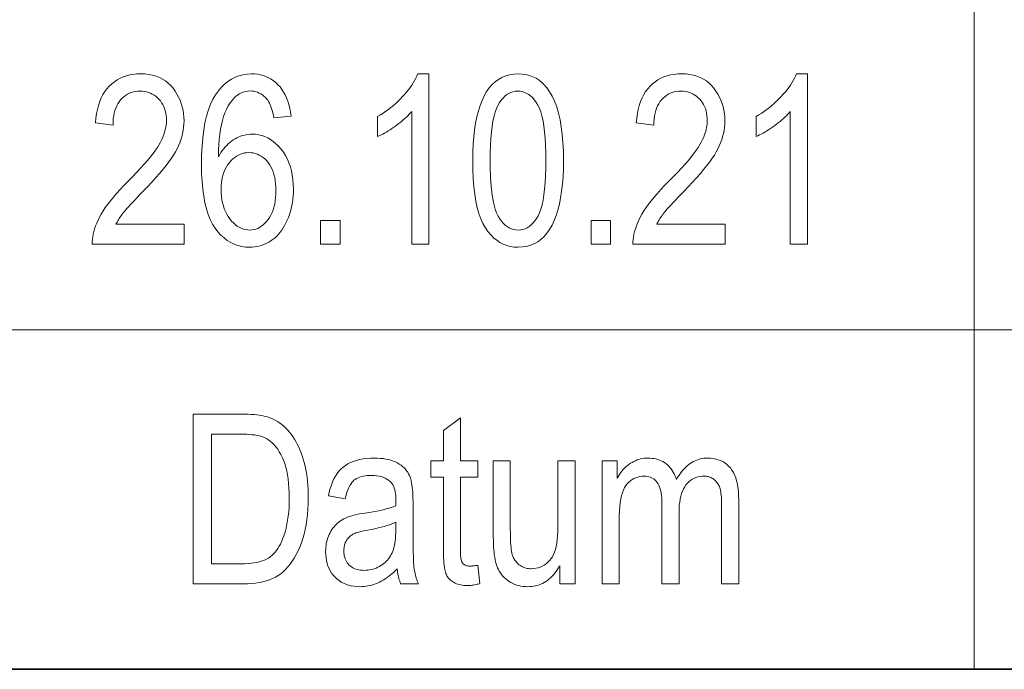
# Model space of a CAD drawing. Extents: x 5 to 2705, y 5 to 648.
# Tile 21 of 50: x 714 to 725, y 46 to 54. Entities that reach past the tile are written whole.
import ezdxf

# ---------------------------------------------------------------- set-up
doc = ezdxf.new("R2010")
doc.units = 0

msp = doc.modelspace()

# ---------------------------------------------------------------- linework, layer by layer
at = {"color": 7, "lineweight": 13}
for p, q in [((725, 74), (725, 46)), ((659, 50), (737, 50))]:
    msp.add_line(p, q, dxfattribs=at)
at = {"color": 7, "lineweight": 35}
msp.add_line((832, 46), (654, 46), dxfattribs=at)
at = {"color": 7, "lineweight": 13}
for points in [[(715.692993, 51.242153), (715.692993, 51.006138), (714.608459, 51.006138), (714.608582, 51.03513), (714.610596, 51.0648), (714.614502, 51.095154), (714.620361, 51.126194), (714.628052, 51.157913), (714.637634, 51.190311), (714.64917, 51.223396), (714.662598, 51.25716), (714.677856, 51.291607), (714.695068, 51.326736), (714.714722, 51.36285), (714.737366, 51.400246), (714.763062, 51.438919), (714.791748, 51.478882), (714.823486, 51.520123), (714.858215, 51.562645), (714.895935, 51.606453), (714.936707, 51.651539), (714.980469, 51.69791), (715.027283, 51.745564), (715.081787, 51.800495), (715.132446, 51.852879), (715.179138, 51.902706), (715.221985, 51.949986), (715.260864, 51.994713), (715.295898, 52.036888), (715.327026, 52.076511), (715.354248, 52.113586), (715.377563, 52.148109), (715.396973, 52.18008), (715.413574, 52.210564), (715.428406, 52.240627), (715.441528, 52.270264), (715.452881, 52.29948), (715.462463, 52.328274), (715.470337, 52.356644), (715.47644, 52.38459), (715.480774, 52.412113), (715.483398, 52.439213), (715.484314, 52.465893), (715.483398, 52.495884), (715.480713, 52.524746), (715.476257, 52.552475), (715.469971, 52.579071), (715.461975, 52.604534), (715.452148, 52.628868), (715.440491, 52.652065), (715.427124, 52.674133), (715.411926, 52.695068), (715.394958, 52.71487), (715.376648, 52.733143), (715.357544, 52.749493), (715.337585, 52.76392), (715.316772, 52.776424), (715.295166, 52.787003), (715.272705, 52.795662), (715.249451, 52.802391), (715.225342, 52.807201), (715.200378, 52.810089), (715.174622, 52.81105), (715.146973, 52.810013), (715.120422, 52.8069), (715.094849, 52.80172), (715.070251, 52.79446), (715.046692, 52.78513), (715.02417, 52.773724), (715.002625, 52.760242), (714.982056, 52.74469), (714.962585, 52.727066), (714.944031, 52.707367), (714.926941, 52.68573), (714.911621, 52.662292), (714.898132, 52.637051), (714.886414, 52.610012), (714.876526, 52.581173), (714.868408, 52.550529), (714.862122, 52.518089), (714.857605, 52.483845), (714.854919, 52.447803), (714.854004, 52.409958), (714.646606, 52.435879), (714.652222, 52.492023), (714.660156, 52.545319), (714.670471, 52.595764), (714.683167, 52.643356), (714.698303, 52.688095), (714.71582, 52.729984), (714.735657, 52.769024), (714.757935, 52.80521), (714.782593, 52.838547), (714.809692, 52.86903), (714.838806, 52.896637), (714.86969, 52.921337), (714.902405, 52.94313), (714.936951, 52.962017), (714.973206, 52.978001), (715.011292, 52.991077), (715.051147, 53.001247), (715.092773, 53.008511), (715.13623, 53.012871), (715.181396, 53.014324), (715.230408, 53.01263), (715.276978, 53.007557), (715.321045, 52.9991), (715.362732, 52.987255), (715.401917, 52.972031), (715.438721, 52.953423), (715.473022, 52.931431), (715.504944, 52.906055), (715.534363, 52.877296), (715.56134, 52.845154), (715.585876, 52.81086), (715.607788, 52.775635), (715.627136, 52.739479), (715.64386, 52.7024), (715.658081, 52.664391), (715.669678, 52.625454), (715.678711, 52.58559), (715.68512, 52.5448), (715.689026, 52.503082), (715.690308, 52.460434), (715.68927, 52.422394), (715.686279, 52.384666), (715.681213, 52.347248), (715.674133, 52.31015), (715.665039, 52.273361), (715.653931, 52.236889), (715.640808, 52.200729), (715.625671, 52.164883), (715.608521, 52.129353), (715.589355, 52.094131), (715.567322, 52.057903), (715.541687, 52.019344), (715.512451, 51.978451), (715.479553, 51.935223), (715.442993, 51.889664), (715.402893, 51.841774), (715.35907, 51.791546), (715.311707, 51.738991), (715.26062, 51.684097), (715.205994, 51.626873), (715.171265, 51.591213), (715.139038, 51.557899), (715.109436, 51.526928), (715.082336, 51.498306), (715.0578, 51.472031), (715.035828, 51.448101), (715.016357, 51.426521), (714.999512, 51.407284), (714.985168, 51.390396), (714.973389, 51.375851), (714.963074, 51.36248), (714.953125, 51.349113), (714.943665, 51.335743), (714.934509, 51.322372), (714.925781, 51.309002), (714.91748, 51.295631), (714.909546, 51.282265), (714.901978, 51.268894), (714.894836, 51.255524), (714.888123, 51.242153)], [(716.950867, 52.516369), (716.750305, 52.497269), (716.744324, 52.527214), (716.737793, 52.555389), (716.730652, 52.581787), (716.723022, 52.606411), (716.714844, 52.629261), (716.706116, 52.650341), (716.696838, 52.669643), (716.687012, 52.687176), (716.676636, 52.70293), (716.66571, 52.716915), (716.649292, 52.735062), (716.632202, 52.751293), (716.614502, 52.765621), (716.59613, 52.778034), (716.577087, 52.78854), (716.557373, 52.797134), (716.536987, 52.803818), (716.515991, 52.808594), (716.494324, 52.811459), (716.471985, 52.812412), (716.4375, 52.81023), (716.404419, 52.80368), (716.372681, 52.792767), (716.342346, 52.777489), (716.313416, 52.757843), (716.285889, 52.733833), (716.259705, 52.705456), (716.234985, 52.672714), (716.211609, 52.635605), (716.189636, 52.594131), (716.172241, 52.55468), (716.156677, 52.511623), (716.142883, 52.464966), (716.13092, 52.414707), (716.120728, 52.360844), (716.112366, 52.303383), (716.105774, 52.242317), (716.101013, 52.17765), (716.098022, 52.109386), (716.096863, 52.037518), (716.111084, 52.063076), (716.126099, 52.087364), (716.141785, 52.110386), (716.158203, 52.132141), (716.175293, 52.152626), (716.193115, 52.171841), (716.211609, 52.189789), (716.230835, 52.206467), (716.250793, 52.221874), (716.271484, 52.236015), (716.292603, 52.248844), (716.313965, 52.260326), (716.335571, 52.270454), (716.357483, 52.279236), (716.379578, 52.286663), (716.401917, 52.29274), (716.424561, 52.297466), (716.447388, 52.300846), (716.47052, 52.302872), (716.493835, 52.303547), (716.532349, 52.301781), (716.569885, 52.296478), (716.606384, 52.287647), (716.641968, 52.27528), (716.676453, 52.259377), (716.710022, 52.239944), (716.742554, 52.216976), (716.774109, 52.190475), (716.804688, 52.160442), (716.834229, 52.126873), (716.861816, 52.090347), (716.886536, 52.05143), (716.908325, 52.010128), (716.927185, 51.966438), (716.943176, 51.920361), (716.956238, 51.871895), (716.966431, 51.821041), (716.973694, 51.767803), (716.978088, 51.712173), (716.979492, 51.65416), (716.97876, 51.614426), (716.976624, 51.575443), (716.972961, 51.537209), (716.967834, 51.499725), (716.961243, 51.462994), (716.953247, 51.42701), (716.943726, 51.391781), (716.9328, 51.357296), (716.92041, 51.323566), (716.906555, 51.290585), (716.891541, 51.258831), (716.875671, 51.228783), (716.859009, 51.200443), (716.841492, 51.173805), (716.82312, 51.148872), (716.803955, 51.125648), (716.783936, 51.104126), (716.763123, 51.084309), (716.741455, 51.0662), (716.718933, 51.049793), (716.695801, 51.035019), (716.67218, 51.021801), (716.648071, 51.010136), (716.623535, 51.000027), (716.598572, 50.99147), (716.573059, 50.984474), (716.547119, 50.979031), (716.520752, 50.975143), (716.493896, 50.972809), (716.466553, 50.972031), (716.417786, 50.97427), (716.370728, 50.98098), (716.325439, 50.992168), (716.28186, 51.007828), (716.240112, 51.027966), (716.200012, 51.052578), (716.161743, 51.081661), (716.125183, 51.115223), (716.090332, 51.153259), (716.057251, 51.19577), (716.026672, 51.243504), (715.999329, 51.297215), (715.975159, 51.356903), (715.954224, 51.422562), (715.936523, 51.494202), (715.922058, 51.571812), (715.910767, 51.655399), (715.90271, 51.744965), (715.897888, 51.840504), (715.896301, 51.942017), (715.897949, 52.054646), (715.902893, 52.160599), (715.911133, 52.259884), (715.922729, 52.352497), (715.937561, 52.438438), (715.95575, 52.517708), (715.977173, 52.590305), (716.001953, 52.656235), (716.030029, 52.715488), (716.06134, 52.768074), (716.095337, 52.814861), (716.131104, 52.856724), (716.168762, 52.893661), (716.208252, 52.925674), (716.249634, 52.952763), (716.292847, 52.974922), (716.337952, 52.992161), (716.384888, 53.004475), (716.433655, 53.01186), (716.484314, 53.014324), (716.521057, 53.013046), (716.556641, 53.00922), (716.590942, 53.002842), (716.624084, 52.993916), (716.656006, 52.982433), (716.686707, 52.968403), (716.716187, 52.95182), (716.744507, 52.932686), (716.771545, 52.911003), (716.797363, 52.886765), (716.821655, 52.8601), (716.843933, 52.831131), (716.864197, 52.799854), (716.882507, 52.766273), (716.898865, 52.730389), (716.913208, 52.692196), (716.925598, 52.651695), (716.935974, 52.608894), (716.944397, 52.563786)], [(718.575684, 51.006138), (718.373779, 51.006138), (718.373779, 52.570938), (718.359375, 52.554535), (718.344055, 52.538063), (718.327759, 52.521519), (718.310486, 52.50491), (718.292297, 52.488232), (718.273071, 52.471485), (718.252991, 52.45467), (718.231873, 52.43779), (718.209839, 52.420837), (718.18689, 52.40382), (718.163635, 52.38718), (718.140686, 52.371376), (718.118225, 52.356403), (718.096069, 52.342262), (718.074341, 52.328957), (718.052979, 52.316479), (718.031982, 52.304836), (718.011353, 52.294022), (717.99115, 52.284042), (717.971313, 52.274895), (717.971313, 52.512276), (718.004211, 52.531799), (718.036377, 52.55217), (718.067688, 52.573383), (718.098267, 52.595444), (718.128052, 52.618347), (718.157043, 52.642101), (718.185303, 52.666698), (718.212769, 52.692139), (718.239441, 52.71843), (718.26532, 52.745564), (718.2901, 52.773056), (718.313293, 52.800407), (718.335022, 52.827625), (718.355286, 52.854706), (718.373962, 52.881649), (718.391113, 52.908459), (718.406799, 52.935127), (718.420959, 52.961662), (718.433594, 52.98806), (718.444702, 53.014324), (718.575684, 53.014324)], [(719.09137, 51.992496), (719.092712, 52.090736), (719.096802, 52.18409), (719.103577, 52.272564), (719.113098, 52.356152), (719.125305, 52.434856), (719.140259, 52.508675), (719.157898, 52.57761), (719.178284, 52.641663), (719.201355, 52.700832), (719.227112, 52.755116), (719.255554, 52.804363), (719.28656, 52.848431), (719.32019, 52.88731), (719.356323, 52.921009), (719.395081, 52.94952), (719.436401, 52.972851), (719.480347, 52.990993), (719.526855, 53.003956), (719.575867, 53.01173), (719.627563, 53.014324), (719.673462, 53.012222), (719.717407, 53.00592), (719.759338, 52.995415), (719.799316, 52.980709), (719.83728, 52.9618), (719.873291, 52.93869), (719.907227, 52.911377), (719.93927, 52.879864), (719.969238, 52.844147), (719.997253, 52.80423), (720.028381, 52.750435), (720.056213, 52.690559), (720.08075, 52.624596), (720.102051, 52.552551), (720.120056, 52.474419), (720.134766, 52.390202), (720.14624, 52.299904), (720.154419, 52.203518), (720.159302, 52.101048), (720.16095, 51.992496), (720.159607, 51.894768), (720.155579, 51.801853), (720.148804, 51.713757), (720.139343, 51.630478), (720.127197, 51.55201), (720.112366, 51.478363), (720.094788, 51.409527), (720.074524, 51.345509), (720.051575, 51.286308), (720.025879, 51.231922), (719.997559, 51.182545), (719.966614, 51.138363), (719.933044, 51.099377), (719.896912, 51.065594), (719.858093, 51.037003), (719.81665, 51.013615), (719.772644, 50.995422), (719.725952, 50.982426), (719.676697, 50.974628), (719.624817, 50.972031), (719.578735, 50.974323), (719.534363, 50.981197), (719.491699, 50.992661), (719.450745, 51.008701), (719.411499, 51.029331), (719.373901, 51.054543), (719.338074, 51.084335), (719.303955, 51.118717), (719.271484, 51.157681), (719.240784, 51.201225), (719.212402, 51.250393), (719.187012, 51.306221), (719.164551, 51.368702), (719.145142, 51.437843), (719.128723, 51.513641), (719.115295, 51.596096), (719.104797, 51.685211), (719.097351, 51.780979), (719.092896, 51.883408)], [(722.064087, 51.242153), (722.064087, 51.006138), (720.979492, 51.006138), (720.979614, 51.03513), (720.981689, 51.0648), (720.985596, 51.095154), (720.991394, 51.126194), (720.999146, 51.157913), (721.008728, 51.190311), (721.020264, 51.223396), (721.03363, 51.25716), (721.04895, 51.291607), (721.066162, 51.326736), (721.085815, 51.36285), (721.108459, 51.400246), (721.134155, 51.438919), (721.162842, 51.478882), (721.19458, 51.520123), (721.229309, 51.562645), (721.267029, 51.606453), (721.3078, 51.651539), (721.351562, 51.69791), (721.398315, 51.745564), (721.452881, 51.800495), (721.503479, 51.852879), (721.550232, 51.902706), (721.593018, 51.949986), (721.631958, 51.994713), (721.666992, 52.036888), (721.69812, 52.076511), (721.725342, 52.113586), (721.748657, 52.148109), (721.768066, 52.18008), (721.784668, 52.210564), (721.7995, 52.240627), (721.812561, 52.270264), (721.823914, 52.29948), (721.833557, 52.328274), (721.84137, 52.356644), (721.847534, 52.38459), (721.851868, 52.412113), (721.854492, 52.439213), (721.855347, 52.465893), (721.854492, 52.495884), (721.851807, 52.524746), (721.847351, 52.552475), (721.841064, 52.579071), (721.833008, 52.604534), (721.823181, 52.628868), (721.811584, 52.652065), (721.798157, 52.674133), (721.782959, 52.695068), (721.765991, 52.71487), (721.747742, 52.733143), (721.728577, 52.749493), (721.708618, 52.76392), (721.687866, 52.776424), (721.66626, 52.787003), (721.643799, 52.795662), (721.620544, 52.802391), (721.596375, 52.807201), (721.571472, 52.810089), (721.545654, 52.81105), (721.518066, 52.810013), (721.491516, 52.8069), (721.465881, 52.80172), (721.441345, 52.79446), (721.417786, 52.78513), (721.395203, 52.773724), (721.373657, 52.760242), (721.353149, 52.74469), (721.333618, 52.727066), (721.315125, 52.707367), (721.298035, 52.68573), (721.282715, 52.662292), (721.269226, 52.637051), (721.257507, 52.610012), (721.247559, 52.581173), (721.239502, 52.550529), (721.233154, 52.518089), (721.228699, 52.483845), (721.225952, 52.447803), (721.225098, 52.409958), (721.0177, 52.435879), (721.023254, 52.492023), (721.031189, 52.545319), (721.041565, 52.595764), (721.05426, 52.643356), (721.069397, 52.688095), (721.086853, 52.729984), (721.10675, 52.769024), (721.129028, 52.80521), (721.153687, 52.838547), (721.180725, 52.86903), (721.2099, 52.896637), (721.240784, 52.921337), (721.273499, 52.94313), (721.307983, 52.962017), (721.344299, 52.978001), (721.382324, 52.991077), (721.42218, 53.001247), (721.463867, 53.008511), (721.507263, 53.012871), (721.55249, 53.014324), (721.601501, 53.01263), (721.64801, 53.007557), (721.692139, 52.9991), (721.733765, 52.987255), (721.77301, 52.972031), (721.809753, 52.953423), (721.844116, 52.931431), (721.875977, 52.906055), (721.905457, 52.877296), (721.932434, 52.845154), (721.95697, 52.81086), (721.978882, 52.775635), (721.998169, 52.739479), (722.014954, 52.7024), (722.029114, 52.664391), (722.04071, 52.625454), (722.049744, 52.58559), (722.056213, 52.5448), (722.060059, 52.503082), (722.06134, 52.460434), (722.060364, 52.422394), (722.057312, 52.384666), (722.052307, 52.347248), (722.045227, 52.31015), (722.036133, 52.273361), (722.025024, 52.236889), (722.011902, 52.200729), (721.996765, 52.164883), (721.979614, 52.129353), (721.960388, 52.094131), (721.938416, 52.057903), (721.912781, 52.019344), (721.883484, 51.978451), (721.850647, 51.935223), (721.814087, 51.889664), (721.773926, 51.841774), (721.730164, 51.791546), (721.682739, 51.738991), (721.631714, 51.684097), (721.577087, 51.626873), (721.542297, 51.591213), (721.510132, 51.557899), (721.480469, 51.526928), (721.45343, 51.498306), (721.428894, 51.472031), (721.40686, 51.448101), (721.387451, 51.426521), (721.370544, 51.407284), (721.356201, 51.390396), (721.344421, 51.375851), (721.334167, 51.36248), (721.324219, 51.349113), (721.314697, 51.335743), (721.305603, 51.322372), (721.296875, 51.309002), (721.288574, 51.295631), (721.28064, 51.282265), (721.273071, 51.268894), (721.26593, 51.255524), (721.259155, 51.242153)], [(723.035461, 51.006138), (722.833557, 51.006138), (722.833557, 52.570938), (722.819153, 52.554535), (722.803772, 52.538063), (722.787476, 52.521519), (722.770264, 52.50491), (722.752014, 52.488232), (722.732849, 52.471485), (722.712708, 52.45467), (722.69165, 52.43779), (722.669617, 52.420837), (722.646606, 52.40382), (722.623352, 52.38718), (722.600464, 52.371376), (722.577942, 52.356403), (722.555847, 52.342262), (722.534058, 52.328957), (722.512695, 52.316479), (722.49176, 52.304836), (722.47113, 52.294022), (722.450928, 52.284042), (722.431091, 52.274895), (722.431091, 52.512276), (722.463989, 52.531799), (722.496094, 52.55217), (722.527466, 52.573383), (722.557983, 52.595444), (722.58783, 52.618347), (722.616821, 52.642101), (722.64502, 52.666698), (722.672485, 52.692139), (722.699158, 52.71843), (722.725098, 52.745564), (722.749817, 52.773056), (722.773071, 52.800407), (722.7948, 52.827625), (722.815002, 52.854706), (722.833679, 52.881649), (722.850891, 52.908459), (722.866577, 52.935127), (722.880737, 52.961662), (722.893372, 52.98806), (722.90448, 53.014324), (723.035461, 53.014324)], [(719.297363, 51.992496), (719.29834, 51.8983), (719.301147, 51.810532), (719.305786, 51.729187), (719.312317, 51.65427), (719.32074, 51.585777), (719.331055, 51.523708), (719.343201, 51.468067), (719.357178, 51.418854), (719.373108, 51.376064), (719.390808, 51.339699), (719.410034, 51.308205), (719.430298, 51.280025), (719.45166, 51.255161), (719.473999, 51.233612), (719.497437, 51.215382), (719.521912, 51.200462), (719.547424, 51.188858), (719.573975, 51.180573), (719.601562, 51.175598), (719.630249, 51.173943), (719.657349, 51.175621), (719.683594, 51.180653), (719.708862, 51.189045), (719.733276, 51.20079), (719.756775, 51.215893), (719.779419, 51.234352), (719.801086, 51.256165), (719.821899, 51.281334), (719.841797, 51.309864), (719.86084, 51.341743), (719.878418, 51.378456), (719.894226, 51.421471), (719.908142, 51.470791), (719.920166, 51.526409), (719.93042, 51.588333), (719.938721, 51.656559), (719.945251, 51.731091), (719.94989, 51.811924), (719.952637, 51.899055), (719.953613, 51.992496), (719.952637, 52.086945), (719.949829, 52.174923), (719.94519, 52.256439), (719.93866, 52.331486), (719.930237, 52.400066), (719.919922, 52.462181), (719.907776, 52.51783), (719.893799, 52.567013), (719.877869, 52.609726), (719.860168, 52.645973), (719.840881, 52.677338), (719.820557, 52.705402), (719.799072, 52.730164), (719.77655, 52.751621), (719.752869, 52.769779), (719.728088, 52.784637), (719.702209, 52.796192), (719.675232, 52.804447), (719.647156, 52.809399), (719.617981, 52.81105), (719.591125, 52.809372), (719.565186, 52.804337), (719.5401, 52.795948), (719.51593, 52.784203), (719.492615, 52.769096), (719.470215, 52.750641), (719.44873, 52.728825), (719.428101, 52.703655), (719.408325, 52.675129), (719.389465, 52.643246), (719.371948, 52.606533), (719.356323, 52.563519), (719.342529, 52.514202), (719.330566, 52.45858), (719.320435, 52.396656), (719.312134, 52.32843), (719.305664, 52.253899), (719.301086, 52.173069), (719.298279, 52.085934)], [(716.128235, 51.65416), (716.129211, 51.611629), (716.132324, 51.570805), (716.137451, 51.531685), (716.144592, 51.49427), (716.153809, 51.458561), (716.165039, 51.424557), (716.178345, 51.392258), (716.193726, 51.361664), (716.211121, 51.332775), (716.23053, 51.305592), (716.251343, 51.280579), (716.272766, 51.258198), (716.294861, 51.238449), (716.317627, 51.221336), (716.341064, 51.206856), (716.365112, 51.195007), (716.389832, 51.185791), (716.415222, 51.179207), (716.441223, 51.175259), (716.467896, 51.173943), (716.491394, 51.175182), (716.514404, 51.178905), (716.536865, 51.185116), (716.558838, 51.193806), (716.580322, 51.204979), (716.601257, 51.218636), (716.621704, 51.234772), (716.641663, 51.253395), (716.661133, 51.274502), (716.680054, 51.298088), (716.697815, 51.323845), (716.713684, 51.35146), (716.727722, 51.380928), (716.739868, 51.412251), (716.750122, 51.445427), (716.758545, 51.480461), (716.765076, 51.517353), (716.769775, 51.556095), (716.772583, 51.596699), (716.773499, 51.639153), (716.772583, 51.680763), (716.769775, 51.720463), (716.765137, 51.758251), (716.758667, 51.794132), (716.750305, 51.828102), (716.740112, 51.860161), (716.728027, 51.890312), (716.714111, 51.918552), (716.698364, 51.944881), (716.680725, 51.969303), (716.661804, 51.991596), (716.641968, 52.011539), (716.621399, 52.02914), (716.599976, 52.044392), (716.577759, 52.057297), (716.554688, 52.067856), (716.530823, 52.076069), (716.506104, 52.081936), (716.480591, 52.085457), (716.454285, 52.086628), (716.428406, 52.085461), (716.403198, 52.081963), (716.378723, 52.07613), (716.354858, 52.067966), (716.331665, 52.057468), (716.309143, 52.044636), (716.287292, 52.029472), (716.266113, 52.011978), (716.245605, 51.992149), (716.225769, 51.969986), (716.207214, 51.945831), (716.190674, 51.920025), (716.176025, 51.89257), (716.16333, 51.863464), (716.152588, 51.832706), (716.143799, 51.800301), (716.137024, 51.766239), (716.132141, 51.73053), (716.129211, 51.693169)], [(717.30011, 51.006138), (717.30011, 51.285809), (717.529297, 51.285809), (717.529297, 51.006138)], [(720.485657, 51.006138), (720.485657, 51.285809), (720.714844, 51.285809), (720.714844, 51.006138)], [(715.798096, 47.006138), (715.798096, 49.006138), (716.364258, 49.006138), (716.405273, 49.005768), (716.444275, 49.004665), (716.481262, 49.002823), (716.516235, 49.000244), (716.549133, 48.996929), (716.580078, 48.992878), (716.608948, 48.988091), (716.635803, 48.982563), (716.660706, 48.976303), (716.683533, 48.969303), (716.711792, 48.958961), (716.739319, 48.947037), (716.766052, 48.933533), (716.791992, 48.918446), (716.8172, 48.901772), (716.841675, 48.883518), (716.865356, 48.863682), (716.888245, 48.842262), (716.9104, 48.819263), (716.931824, 48.794678), (716.952332, 48.768642), (716.971985, 48.74128), (716.990662, 48.712597), (717.008423, 48.68259), (717.025269, 48.65126), (717.041199, 48.618607), (717.056152, 48.584629), (717.07019, 48.549332), (717.083313, 48.512707), (717.09552, 48.474758), (717.106689, 48.435436), (717.116638, 48.394676), (717.125427, 48.352489), (717.133057, 48.308865), (717.139526, 48.263813), (717.144775, 48.217323), (717.148926, 48.169407), (717.151855, 48.120052), (717.153625, 48.069267), (717.154175, 48.017052), (717.153198, 47.950142), (717.150208, 47.885292), (717.145203, 47.822502), (717.138245, 47.761772), (717.129272, 47.703102), (717.118347, 47.646492), (717.105408, 47.591942), (717.090454, 47.539452), (717.073547, 47.489025), (717.054626, 47.440655), (717.034119, 47.394691), (717.012512, 47.351486), (716.989746, 47.311035), (716.965881, 47.273342), (716.940857, 47.238403), (716.914734, 47.206219), (716.887451, 47.176792), (716.859009, 47.15012), (716.829468, 47.126205), (716.798828, 47.105045), (716.766602, 47.086254), (716.732483, 47.069439), (716.696411, 47.054604), (716.658447, 47.041744), (716.61853, 47.030865), (716.576721, 47.021965), (716.532959, 47.015041), (716.487305, 47.010094), (716.439697, 47.007126), (716.390198, 47.006138)], [(719.150085, 47.225784), (719.177368, 47.008865), (719.160889, 47.004719), (719.144775, 47.001007), (719.128906, 46.997734), (719.113403, 46.994896), (719.098267, 46.992496), (719.083435, 46.990532), (719.068909, 46.989002), (719.054688, 46.987911), (719.040833, 46.987255), (719.027283, 46.987038), (719.006714, 46.987453), (718.986938, 46.988701), (718.967957, 46.990784), (718.949829, 46.993694), (718.932495, 46.99744), (718.916016, 47.002018), (718.90033, 47.007427), (718.885437, 47.013668), (718.871399, 47.020741), (718.858154, 47.028648), (718.845703, 47.037277), (718.834106, 47.04652), (718.823303, 47.056377), (718.813293, 47.066849), (718.804077, 47.07793), (718.795715, 47.08963), (718.788086, 47.101944), (718.781311, 47.114868), (718.77533, 47.12841), (718.770142, 47.142563), (718.765625, 47.158459), (718.761536, 47.177216), (718.757996, 47.198837), (718.754883, 47.223328), (718.752258, 47.250679), (718.750122, 47.280899), (718.748413, 47.313984), (718.747253, 47.34993), (718.746521, 47.388744), (718.746277, 47.43042), (718.746277, 48.263981), (718.598938, 48.263981), (718.598938, 48.454979), (718.746277, 48.454979), (718.746277, 48.813778), (718.946838, 48.961117), (718.946838, 48.454979), (719.150085, 48.454979), (719.150085, 48.263981), (718.946838, 48.263981), (718.946838, 47.416779), (718.947021, 47.394146), (718.94751, 47.373177), (718.948425, 47.353874), (718.949646, 47.336235), (718.951233, 47.320259), (718.953186, 47.305946), (718.955505, 47.293301), (718.958191, 47.282318), (718.961182, 47.272999), (718.964539, 47.265347), (718.970215, 47.256016), (718.976746, 47.247665), (718.984131, 47.240299), (718.992493, 47.233913), (719.001709, 47.228512), (719.011841, 47.224091), (719.022888, 47.220654), (719.034851, 47.218197), (719.047668, 47.216724), (719.061401, 47.216232), (719.06842, 47.216328), (719.075867, 47.216614), (719.08374, 47.217094), (719.09198, 47.217762), (719.100647, 47.21862), (719.109741, 47.219673), (719.119202, 47.220913), (719.129089, 47.222343), (719.139404, 47.223969)], [(716.015015, 47.242153), (716.364258, 47.242153), (716.405579, 47.242844), (716.444763, 47.244911), (716.481934, 47.248356), (716.51709, 47.253178), (716.550171, 47.259377), (716.581177, 47.266956), (716.610168, 47.275913), (716.637146, 47.286247), (716.662048, 47.297958), (716.684875, 47.31105), (716.706177, 47.325668), (716.726501, 47.341965), (716.74585, 47.359936), (716.764099, 47.379589), (716.781433, 47.400921), (716.797668, 47.423927), (716.812927, 47.448612), (716.827209, 47.474979), (716.840454, 47.503021), (716.852661, 47.532742), (716.867432, 47.5742), (716.880676, 47.617271), (716.892334, 47.661949), (716.902466, 47.708241), (716.911011, 47.756138), (716.91803, 47.805645), (716.923462, 47.856766), (716.927368, 47.909492), (716.929688, 47.963833), (716.93042, 48.019779), (716.929626, 48.079323), (716.927124, 48.136261), (716.923035, 48.190594), (716.917236, 48.242317), (716.90979, 48.291439), (716.900757, 48.337952), (716.890015, 48.381859), (716.877625, 48.423164), (716.863586, 48.461861), (716.8479, 48.497952), (716.830933, 48.53159), (716.812988, 48.56292), (716.794128, 48.591942), (716.774353, 48.61866), (716.753601, 48.643074), (716.731934, 48.665184), (716.70929, 48.684986), (716.68573, 48.70248), (716.661194, 48.717674), (716.635742, 48.730556), (716.61731, 48.738075), (716.596741, 48.744801), (716.574158, 48.750736), (716.549561, 48.755878), (716.522888, 48.760231), (716.494141, 48.76379), (716.463379, 48.76656), (716.430603, 48.768539), (716.395752, 48.769726), (716.358826, 48.770123), (716.015015, 48.770123)], [(718.201965, 47.184856), (718.181641, 47.164364), (718.161255, 47.144909), (718.140625, 47.126492), (718.119873, 47.109112), (718.098938, 47.09277), (718.07782, 47.077461), (718.05658, 47.06319), (718.035156, 47.049957), (718.013611, 47.037762), (717.991821, 47.0266), (717.96991, 47.016491), (717.947876, 47.007446), (717.925598, 46.999466), (717.903198, 46.99255), (717.880676, 46.986698), (717.85791, 46.981907), (717.835022, 46.978184), (717.811951, 46.975525), (717.788757, 46.973927), (717.765381, 46.973396), (717.729004, 46.974514), (717.694153, 46.977871), (717.660828, 46.983463), (717.628967, 46.991295), (717.598572, 47.001362), (717.569763, 47.013668), (717.542358, 47.02821), (717.516541, 47.044991), (717.492188, 47.064011), (717.46936, 47.085266), (717.448364, 47.108418), (717.429565, 47.133121), (717.412964, 47.159386), (717.398621, 47.187202), (717.386475, 47.216576), (717.376526, 47.247501), (717.368774, 47.279984), (717.36322, 47.314022), (717.359924, 47.349617), (717.358826, 47.386765), (717.359375, 47.411583), (717.360901, 47.435825), (717.363464, 47.459496), (717.367126, 47.48259), (717.371765, 47.505116), (717.377502, 47.527065), (717.384216, 47.548443), (717.392029, 47.569248), (717.400818, 47.589481), (717.410645, 47.609138), (717.421448, 47.62809), (717.432922, 47.646191), (717.44519, 47.663452), (717.458252, 47.679863), (717.472046, 47.695427), (717.486633, 47.710148), (717.501953, 47.724022), (717.518066, 47.737053), (717.534912, 47.749233), (717.552551, 47.760571), (717.571472, 47.771198), (717.592285, 47.781254), (717.614929, 47.790737), (717.639404, 47.799644), (717.665771, 47.80798), (717.69397, 47.815742), (717.72406, 47.822933), (717.755981, 47.829548), (717.789795, 47.83559), (717.825378, 47.841064), (717.87323, 47.848293), (717.918396, 47.855797), (717.960938, 47.863571), (718.000916, 47.871624), (718.038208, 47.879944), (718.072937, 47.888538), (718.105042, 47.897408), (718.13446, 47.906548), (718.161316, 47.915962), (718.185547, 47.925648), (718.186951, 47.988403), (718.186401, 48.017258), (718.184814, 48.044338), (718.182129, 48.069645), (718.178406, 48.093178), (718.173645, 48.114937), (718.167786, 48.134922), (718.160889, 48.153137), (718.152893, 48.169575), (718.14386, 48.184242), (718.133728, 48.197132), (718.11792, 48.213722), (718.100464, 48.228565), (718.081482, 48.241665), (718.060791, 48.253014), (718.038574, 48.262619), (718.014709, 48.270477), (717.989258, 48.276588), (717.962158, 48.280952), (717.933472, 48.283573), (717.903137, 48.284447), (717.875793, 48.283867), (717.849792, 48.282127), (717.825256, 48.279228), (717.802124, 48.275169), (717.780396, 48.269951), (717.760071, 48.263573), (717.741211, 48.256035), (717.723755, 48.247337), (717.707703, 48.23748), (717.693054, 48.226463), (717.679504, 48.213852), (717.666687, 48.199207), (717.654663, 48.182529), (717.643311, 48.163818), (717.63269, 48.143074), (717.622864, 48.1203), (717.613708, 48.09549), (717.605347, 48.068649), (717.597656, 48.039772), (717.590759, 48.008865), (717.392944, 48.041607), (717.402283, 48.086998), (717.41333, 48.129848), (717.426086, 48.170162), (717.440613, 48.207939), (717.456909, 48.243179), (717.474854, 48.275879), (717.494568, 48.306042), (717.516052, 48.333668), (717.539246, 48.358757), (717.564148, 48.38131), (717.591064, 48.401527), (717.620178, 48.419617), (717.651489, 48.435577), (717.685059, 48.449413), (717.720886, 48.461117), (717.758911, 48.470695), (717.799133, 48.478142), (717.841553, 48.483463), (717.886292, 48.486656), (717.933167, 48.48772), (717.969727, 48.487019), (718.0047, 48.484909), (718.038086, 48.481396), (718.069824, 48.476479), (718.099976, 48.470154), (718.128479, 48.462425), (718.155396, 48.453293), (718.180725, 48.442753), (718.204407, 48.430809), (718.226501, 48.417461), (718.247009, 48.403076), (718.26593, 48.38802), (718.283264, 48.372299), (718.299072, 48.355907), (718.313293, 48.338844), (718.325928, 48.321117), (718.337036, 48.302719), (718.346558, 48.283653), (718.354492, 48.26392), (718.360901, 48.243519), (718.366211, 48.221828), (718.370972, 48.198227), (718.375122, 48.172714), (718.378784, 48.14529), (718.381836, 48.115959), (718.384338, 48.084721), (718.386353, 48.051567), (718.387695, 48.016506), (718.38855, 47.979534), (718.388855, 47.940655), (718.388855, 47.613232), (718.388977, 47.547016), (718.389343, 47.485893), (718.390015, 47.429855), (718.39093, 47.378906), (718.39209, 47.333046), (718.393494, 47.292278), (718.395203, 47.256596), (718.397156, 47.226002), (718.399353, 47.200497), (718.401794, 47.18008), (718.404663, 47.162258), (718.40802, 47.144527), (718.411865, 47.126896), (718.416199, 47.109356), (718.421082, 47.091915), (718.426453, 47.07457), (718.432312, 47.05732), (718.438721, 47.040161), (718.445557, 47.023102), (718.452942, 47.006138), (718.242859, 47.006138), (718.236816, 47.021431), (718.231201, 47.037296), (718.226013, 47.053738), (718.221252, 47.070747), (718.216919, 47.088333), (718.213074, 47.106491), (718.209656, 47.125225), (718.206604, 47.144527), (718.204041, 47.164406)], [(720.615295, 47.006138), (720.615295, 48.454979), (720.79541, 48.454979), (720.79541, 48.251705), (720.807739, 48.27383), (720.82074, 48.294922), (720.834473, 48.31498), (720.848877, 48.333996), (720.863953, 48.351978), (720.8797, 48.368919), (720.896118, 48.384827), (720.913269, 48.3997), (720.931091, 48.413532), (720.949524, 48.426331), (720.968567, 48.437992), (720.987915, 48.448429), (721.007629, 48.457638), (721.02771, 48.465618), (721.048096, 48.472374), (721.068909, 48.477898), (721.090027, 48.482197), (721.111511, 48.485264), (721.133362, 48.487106), (721.155579, 48.48772), (721.180237, 48.487072), (721.204224, 48.485126), (721.227356, 48.481888), (721.249756, 48.477352), (721.271362, 48.471519), (721.292175, 48.46439), (721.312195, 48.455967), (721.331482, 48.446247), (721.349976, 48.43523), (721.367676, 48.422916), (721.384521, 48.409363), (721.40033, 48.394623), (721.415161, 48.378696), (721.429016, 48.36158), (721.441895, 48.343281), (721.453735, 48.323792), (721.4646, 48.303116), (721.474426, 48.281254), (721.483276, 48.258205), (721.49115, 48.233971), (721.505554, 48.258709), (721.520386, 48.282181), (721.535645, 48.304386), (721.55127, 48.325321), (721.567383, 48.344986), (721.583923, 48.36338), (721.60083, 48.380508), (721.618225, 48.39637), (721.635986, 48.410961), (721.654175, 48.424282), (721.672791, 48.436337), (721.691833, 48.447121), (721.711243, 48.456635), (721.731018, 48.464882), (721.751221, 48.471863), (721.77179, 48.47757), (721.792786, 48.48201), (721.814209, 48.485184), (721.835999, 48.487087), (721.858154, 48.48772), (721.891541, 48.486561), (721.923462, 48.483082), (721.953979, 48.477283), (721.982971, 48.469166), (722.01062, 48.458729), (722.036743, 48.445972), (722.061462, 48.430901), (722.084717, 48.413506), (722.106506, 48.393791), (722.126892, 48.371758), (722.145569, 48.347176), (722.162292, 48.319809), (722.177002, 48.289658), (722.189758, 48.256725), (722.200562, 48.221008), (722.209412, 48.18251), (722.216309, 48.141228), (722.221191, 48.09716), (722.224121, 48.050312), (722.225159, 48.000679), (722.225159, 47.006138), (722.024597, 47.006138), (722.024597, 47.918827), (722.024353, 47.949024), (722.023682, 47.977406), (722.022583, 48.003975), (722.020996, 48.028728), (722.018982, 48.05167), (722.016479, 48.072796), (722.01355, 48.092106), (722.010193, 48.109604), (722.006348, 48.125286), (722.002075, 48.139153), (721.997314, 48.151821), (721.991943, 48.163902), (721.986023, 48.175396), (721.979614, 48.186302), (721.972595, 48.196621), (721.964966, 48.206356), (721.956848, 48.215504), (721.948181, 48.224064), (721.938904, 48.232037), (721.929077, 48.239426), (721.918884, 48.246166), (721.908386, 48.252193), (721.897705, 48.257515), (721.886719, 48.262127), (721.875549, 48.266029), (721.864075, 48.269222), (721.852417, 48.271706), (721.840454, 48.273476), (721.828308, 48.27454), (721.815857, 48.274895), (721.790405, 48.273865), (721.76593, 48.270775), (721.742371, 48.265625), (721.719788, 48.258415), (721.698181, 48.249146), (721.67749, 48.237816), (721.657776, 48.224426), (721.639038, 48.208977), (721.621216, 48.191463), (721.60437, 48.171894), (721.588867, 48.150116), (721.574951, 48.125973), (721.562622, 48.099472), (721.552002, 48.070614), (721.54303, 48.039391), (721.535645, 48.00581), (721.529907, 47.969868), (721.525818, 47.931568), (721.523376, 47.890907), (721.522522, 47.847885), (721.522522, 47.006138), (721.320618, 47.006138), (721.320618, 47.947475), (721.320068, 47.982426), (721.31842, 48.015251), (721.315674, 48.045948), (721.311768, 48.074516), (721.306824, 48.100952), (721.30072, 48.125263), (721.293579, 48.147446), (721.285278, 48.167503), (721.275879, 48.185429), (721.265381, 48.201225), (721.253906, 48.215225), (721.241638, 48.227749), (721.228455, 48.238796), (721.214539, 48.248375), (721.199707, 48.256477), (721.184082, 48.263107), (721.167603, 48.268265), (721.15033, 48.27195), (721.132202, 48.274158), (721.113281, 48.274895), (721.086304, 48.273785), (721.060486, 48.270451), (721.035828, 48.264889), (721.012329, 48.257107), (720.98999, 48.247101), (720.968811, 48.234871), (720.948792, 48.220413), (720.929932, 48.203735), (720.912231, 48.184834), (720.895691, 48.163708), (720.880493, 48.139637), (720.866943, 48.111897), (720.85498, 48.080482), (720.844604, 48.045403), (720.835815, 48.006649), (720.828613, 47.96423), (720.823059, 47.918137), (720.819031, 47.868374), (720.81665, 47.814945), (720.815857, 47.757843), (720.815857, 47.006138)], [(720.117371, 47.006138), (720.117371, 47.218964), (720.10321, 47.195019), (720.088562, 47.172306), (720.073425, 47.150818), (720.057739, 47.130558), (720.041626, 47.111526), (720.025024, 47.093723), (720.007935, 47.077148), (719.990295, 47.061798), (719.972229, 47.04768), (719.953613, 47.034786), (719.93457, 47.023125), (719.914978, 47.012688), (719.894958, 47.003479), (719.87439, 46.995495), (719.853394, 46.988743), (719.831848, 46.983219), (719.809814, 46.97892), (719.787292, 46.975853), (719.764282, 46.97401), (719.740845, 46.973396), (719.713135, 46.974152), (719.686218, 46.976425), (719.660217, 46.980209), (719.634949, 46.985512), (719.610535, 46.992325), (719.586914, 47.000652), (719.564148, 47.010498), (719.542175, 47.021854), (719.521057, 47.034725), (719.500732, 47.04911), (719.481445, 47.064659), (719.463501, 47.081009), (719.446899, 47.098164), (719.431641, 47.116123), (719.417664, 47.134888), (719.405029, 47.154461), (719.393677, 47.174835), (719.383728, 47.196014), (719.375061, 47.217999), (719.367676, 47.240791), (719.361328, 47.264828), (719.355652, 47.290558), (719.350647, 47.317978), (719.346313, 47.347092), (719.342651, 47.377899), (719.3396, 47.410393), (719.33728, 47.444584), (719.335632, 47.480461), (719.334595, 47.518036), (719.33429, 47.557297), (719.33429, 48.454979), (719.53479, 48.454979), (719.53479, 47.651432), (719.535034, 47.608162), (719.535706, 47.567856), (719.536865, 47.53051), (719.538391, 47.496124), (719.540466, 47.464699), (719.542908, 47.436234), (719.545837, 47.410728), (719.549194, 47.388184), (719.55304, 47.368599), (719.557312, 47.351978), (719.562195, 47.337135), (719.567871, 47.322891), (719.57428, 47.30925), (719.581421, 47.296207), (719.589355, 47.283764), (719.598083, 47.271923), (719.607544, 47.260681), (719.617798, 47.250038), (719.628784, 47.239998), (719.640564, 47.230556), (719.652832, 47.221874), (719.665527, 47.214104), (719.678528, 47.207249), (719.691833, 47.201309), (719.705505, 47.196281), (719.719543, 47.192169), (719.733887, 47.188969), (719.748596, 47.186684), (719.763611, 47.185314), (719.778992, 47.184856), (719.807434, 47.186043), (719.834778, 47.189602), (719.861145, 47.195538), (719.886414, 47.203846), (719.910645, 47.214527), (719.933899, 47.227585), (719.956055, 47.243015), (719.977234, 47.260818), (719.997314, 47.280994), (720.016418, 47.303547), (720.031433, 47.325714), (720.044861, 47.351295), (720.056763, 47.380283), (720.067017, 47.412685), (720.075745, 47.448498), (720.082886, 47.48772), (720.088379, 47.530354), (720.092346, 47.576397), (720.094727, 47.625851), (720.09552, 47.678715), (720.09552, 48.454979), (720.297424, 48.454979), (720.297424, 47.006138)], [(718.185547, 47.733288), (718.162415, 47.722538), (718.137024, 47.712112), (718.109558, 47.702019), (718.079895, 47.692249), (718.048096, 47.682808), (718.01416, 47.673695), (717.978027, 47.664909), (717.939758, 47.656452), (717.899353, 47.648319), (717.85675, 47.640518), (717.832153, 47.636089), (717.809082, 47.631538), (717.787537, 47.626869), (717.767517, 47.622074), (717.749023, 47.617153), (717.732056, 47.612114), (717.716614, 47.606949), (717.702698, 47.601662), (717.690308, 47.596252), (717.679443, 47.590721), (717.669556, 47.584896), (717.660156, 47.578606), (717.651184, 47.571854), (717.642639, 47.564636), (717.634583, 47.556957), (717.626953, 47.548813), (717.619812, 47.540203), (717.613098, 47.531132), (717.606812, 47.521595), (717.600952, 47.511597), (717.595642, 47.501205), (717.590942, 47.490505), (717.586731, 47.479488), (717.583069, 47.468159), (717.580017, 47.456512), (717.577515, 47.444557), (717.575562, 47.432285), (717.574158, 47.419697), (717.573303, 47.406799), (717.572998, 47.393585), (717.573669, 47.373264), (717.575562, 47.353779), (717.578796, 47.335121), (717.583252, 47.317299), (717.58905, 47.300304), (717.596069, 47.284145), (717.604431, 47.268818), (717.614075, 47.254322), (717.624939, 47.240662), (717.637146, 47.227829), (717.650452, 47.216034), (717.664734, 47.205482), (717.680054, 47.196171), (717.696289, 47.188103), (717.713562, 47.181274), (717.73175, 47.175686), (717.750977, 47.171341), (717.771179, 47.16824), (717.792358, 47.166378), (717.814514, 47.165756), (717.835815, 47.166317), (717.856812, 47.167992), (717.87738, 47.170792), (717.897522, 47.174706), (717.917297, 47.179741), (717.936707, 47.185894), (717.955688, 47.193165), (717.974243, 47.201553), (717.992493, 47.211063), (718.010254, 47.221691), (718.027405, 47.233253), (718.043701, 47.245564), (718.059082, 47.258629), (718.073547, 47.272442), (718.087158, 47.287003), (718.099915, 47.302319), (718.111755, 47.318382), (718.122681, 47.335197), (718.132751, 47.35276), (718.141907, 47.371075), (718.150208, 47.390621), (718.157654, 47.411869), (718.164185, 47.434822), (718.169861, 47.45948), (718.174622, 47.485844), (718.178589, 47.513916), (718.181641, 47.54369), (718.183838, 47.575169), (718.18512, 47.608356), (718.185547, 47.643246)]]:
    msp.add_lwpolyline(points, close=True, dxfattribs=at)

doc.saveas('drawing.dxf')
